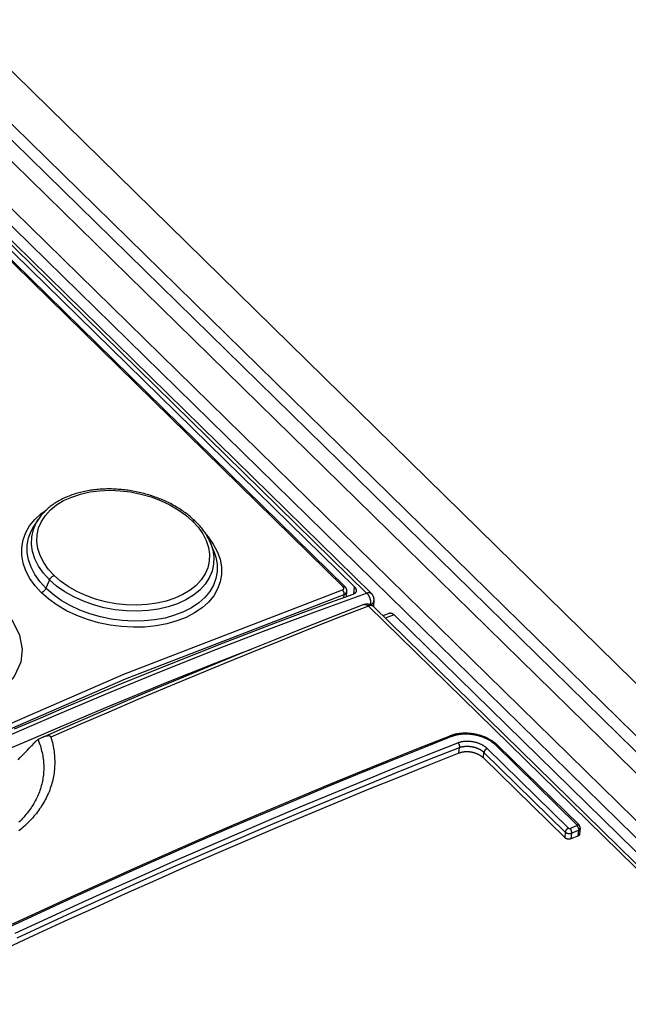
# Model space of a CAD drawing. Extents: x 0 to 594, y 0 to 420.
# Tile 95 of 101: x 478.63 to 485.53, y 170.58 to 181.74. Entities that reach past the tile are written whole.
import ezdxf

# ---------------------------------------------------------------- set-up
doc = ezdxf.new("R2010")
doc.units = 0
doc.header["$LTSCALE"] = 32.67
doc.layers.get('0').update_dxf_attribs({"linetype": 'CONTINUOUS'})

msp = doc.modelspace()

# ---------------------------------------------------------------- linework, layer by layer
at = {"color": 7, "linetype": 'CONTINUOUS'}
for p, q in [((467.718, 190.737), (524.823, 134.768)), ((468.677, 190.819), (525.414, 135.211)), ((482.615, 175.235), (467.225, 190.319)), ((467.211, 190.219), (482.423, 175.309)), ((467.189, 190.137), (482.318, 175.309)), ((480.83, 175.716), (480.792, 175.807)), ((480.83, 175.716), (480.83, 175.716)), ((482.331, 175.196), (482.337, 175.259)), ((482.644, 175.154), (482.638, 175.087)), ((523.341, 135.193), (482.637, 175.088)), ((482.824, 175.012), (482.745, 174.982)), ((482.871, 174.993), (523.659, 135.016)), ((484.967, 172.611), (484.046, 173.513)), ((483.884, 173.37), (484.805, 172.467)), ((484.954, 172.484), (484.875, 172.453))]:
    msp.add_line(p, q, dxfattribs=at)
at = {"color": 9, "linetype": 'CONTINUOUS'}
for p, q in [((467.927, 190.775), (524.883, 134.952)), ((468.079, 190.807), (524.999, 135.02)), ((523.914, 135.121), (467.344, 190.565)), ((523.776, 135.062), (467.257, 190.456)), ((482.561, 175.24), (467.171, 190.324)), ((482.296, 175.311), (467.167, 190.139)), ((478.968, 175.39), (478.927, 175.293)), ((482.302, 175.186), (482.305, 175.223)), ((482.415, 175.228), (482.423, 175.309)), ((523.285, 135.197), (482.581, 175.092)), ((482.637, 175.088), (482.637, 175.088)), ((482.871, 174.993), (482.772, 174.955)), ((483.606, 173.424), (483.612, 173.489)), ((483.928, 173.478), (484.849, 172.575)), ((484.944, 172.612), (484.023, 173.515)), ((483.884, 173.37), (483.89, 173.433)), ((483.89, 173.433), (484.811, 172.53)), ((484.862, 172.572), (484.942, 172.603)), ((484.881, 172.519), (484.96, 172.55)), ((484.96, 172.55), (484.954, 172.484)), ((484.811, 172.53), (484.805, 172.467)), ((484.881, 172.519), (484.875, 172.453))]:
    msp.add_line(p, q, dxfattribs=at)
at = {"color": 7, "linetype": 'CONTINUOUS'}
for points in [[(480.62, 176.053), (480.609, 176.064), (480.597, 176.075), (480.585, 176.086), (480.573, 176.097), (480.561, 176.107), (480.548, 176.118), (480.535, 176.128), (480.522, 176.138), (480.509, 176.148), (480.495, 176.158), (480.481, 176.167), (480.467, 176.177), (480.453, 176.187), (480.438, 176.196), (480.423, 176.205), (480.408, 176.214), (480.393, 176.223), (480.378, 176.232), (480.362, 176.24), (480.346, 176.249), (480.331, 176.257), (480.315, 176.265), (480.298, 176.273), (480.282, 176.28), (480.266, 176.288), (480.249, 176.295), (480.232, 176.302), (480.216, 176.309), (480.199, 176.315), (480.182, 176.322), (480.164, 176.328), (480.147, 176.334), (480.129, 176.34), (480.111, 176.346), (480.094, 176.351), (480.076, 176.357), (480.058, 176.362), (480.04, 176.367), (480.021, 176.371), (480.003, 176.376), (479.985, 176.38), (479.967, 176.384), (479.949, 176.388), (479.93, 176.392), (479.912, 176.395), (479.894, 176.398), (479.875, 176.401), (479.857, 176.404), (479.839, 176.406), (479.82, 176.408), (479.802, 176.411), (479.783, 176.412), (479.765, 176.414), (479.746, 176.415), (479.728, 176.416), (479.709, 176.417), (479.69, 176.418), (479.672, 176.419), (479.653, 176.419), (479.635, 176.419), (479.616, 176.419), (479.598, 176.418), (479.579, 176.418), (479.561, 176.417), (479.542, 176.416), (479.524, 176.414), (479.506, 176.413), (479.489, 176.411), (479.471, 176.409), (479.454, 176.407), (479.436, 176.404), (479.419, 176.401), (479.402, 176.398), (479.385, 176.395), (479.368, 176.392), (479.351, 176.388), (479.334, 176.384), (479.318, 176.38), (479.301, 176.376), (479.285, 176.371), (479.268, 176.367), (479.252, 176.362), (479.236, 176.356), (479.221, 176.351), (479.205, 176.345), (479.19, 176.339), (479.175, 176.333), (479.16, 176.327), (479.145, 176.321), (479.13, 176.314), (479.116, 176.307), (479.102, 176.3), (479.088, 176.293), (479.074, 176.285), (479.061, 176.277), (479.048, 176.27), (479.035, 176.261), (479.022, 176.253), (479.01, 176.245), (478.998, 176.236), (478.986, 176.228), (478.975, 176.219), (478.964, 176.21), (478.953, 176.201), (478.942, 176.191), (478.932, 176.182), (478.922, 176.172), (478.912, 176.162), (478.902, 176.152), (478.893, 176.142), (478.884, 176.132), (478.875, 176.121), (478.866, 176.11), (478.858, 176.099), (478.85, 176.089), (478.843, 176.078), (478.795, 176.006)], [(480.792, 175.807), (480.787, 175.82), (480.781, 175.832), (480.775, 175.844), (480.769, 175.857), (480.762, 175.869), (480.756, 175.881), (480.749, 175.893), (480.741, 175.905), (480.734, 175.917), (480.726, 175.929), (480.718, 175.94), (480.709, 175.952), (480.701, 175.963), (480.692, 175.975), (480.682, 175.986), (480.673, 175.998), (480.663, 176.009), (480.653, 176.02), (480.642, 176.031), (480.631, 176.043), (480.62, 176.053)], [(482.403, 175.223), (482.11, 175.116), (481.817, 175.008), (481.523, 174.898), (481.229, 174.786), (480.935, 174.672), (480.64, 174.556), (480.345, 174.439), (480.05, 174.319), (479.754, 174.198), (479.458, 174.075), (479.162, 173.95), (478.866, 173.823), (478.569, 173.695)], [(482.337, 175.259), (482.337, 175.261), (482.337, 175.263), (482.337, 175.265), (482.337, 175.267), (482.337, 175.269), (482.337, 175.271), (482.337, 175.274), (482.336, 175.276), (482.336, 175.278), (482.335, 175.28), (482.335, 175.282), (482.334, 175.284), (482.333, 175.286), (482.332, 175.288), (482.331, 175.29), (482.33, 175.292), (482.329, 175.294), (482.328, 175.296), (482.327, 175.298), (482.325, 175.3), (482.324, 175.302), (482.322, 175.304), (482.321, 175.306), (482.319, 175.308), (482.318, 175.309)], [(482.443, 175.265), (482.443, 175.263), (482.442, 175.261), (482.442, 175.259), (482.441, 175.257), (482.441, 175.255), (482.44, 175.253), (482.439, 175.251), (482.438, 175.25), (482.437, 175.248), (482.436, 175.246), (482.435, 175.244), (482.433, 175.243), (482.432, 175.241), (482.43, 175.239), (482.429, 175.238), (482.427, 175.236), (482.425, 175.235), (482.423, 175.233), (482.422, 175.232), (482.42, 175.23), (482.417, 175.229), (482.415, 175.228), (482.413, 175.227), (482.411, 175.226), (482.408, 175.225), (482.406, 175.224), (482.403, 175.223)], [(482.423, 175.309), (482.425, 175.308), (482.427, 175.306), (482.429, 175.304), (482.43, 175.302), (482.432, 175.3), (482.433, 175.298), (482.434, 175.296), (482.436, 175.294), (482.437, 175.292), (482.438, 175.29), (482.439, 175.288), (482.44, 175.286), (482.44, 175.283), (482.441, 175.281), (482.442, 175.279), (482.442, 175.277), (482.442, 175.275), (482.443, 175.273), (482.443, 175.271), (482.443, 175.269), (482.443, 175.267), (482.443, 175.265)], [(482.644, 175.154), (482.645, 175.157), (482.645, 175.16), (482.645, 175.163), (482.645, 175.166), (482.645, 175.169), (482.644, 175.173), (482.644, 175.176), (482.644, 175.179), (482.643, 175.182), (482.642, 175.185), (482.642, 175.189), (482.641, 175.192), (482.64, 175.195), (482.639, 175.198), (482.637, 175.201), (482.636, 175.204), (482.635, 175.207), (482.633, 175.21), (482.632, 175.213), (482.63, 175.216), (482.628, 175.218), (482.627, 175.221), (482.625, 175.224), (482.623, 175.226), (482.62, 175.229), (482.618, 175.231), (482.616, 175.233), (482.615, 175.235)], [(482.531, 175.11), (482.194, 174.978), (481.856, 174.845), (481.519, 174.711), (481.181, 174.574), (480.842, 174.435), (480.504, 174.295), (480.165, 174.153), (479.826, 174.009), (479.487, 173.864), (479.147, 173.716), (478.882, 173.6)], [(482.531, 175.11), (482.534, 175.111), (482.537, 175.112), (482.54, 175.113), (482.543, 175.114), (482.546, 175.114), (482.55, 175.115), (482.553, 175.115), (482.556, 175.116), (482.559, 175.116), (482.562, 175.116), (482.566, 175.116), (482.569, 175.116), (482.572, 175.116), (482.575, 175.116), (482.579, 175.116), (482.582, 175.115), (482.585, 175.115), (482.588, 175.114), (482.591, 175.113), (482.595, 175.113), (482.598, 175.112), (482.601, 175.111), (482.604, 175.109), (482.607, 175.108), (482.61, 175.107), (482.613, 175.105), (482.616, 175.104), (482.618, 175.102), (482.621, 175.101), (482.624, 175.099), (482.627, 175.097), (482.629, 175.095), (482.632, 175.093), (482.634, 175.091), (482.637, 175.088)], [(482.824, 175.012), (482.825, 175.012), (482.826, 175.013), (482.828, 175.013), (482.829, 175.013), (482.831, 175.014), (482.832, 175.014), (482.834, 175.014), (482.836, 175.013), (482.837, 175.013), (482.839, 175.013), (482.841, 175.012), (482.843, 175.012), (482.844, 175.011), (482.846, 175.01), (482.848, 175.01), (482.85, 175.009), (482.852, 175.008), (482.854, 175.007), (482.856, 175.006), (482.858, 175.004), (482.859, 175.003), (482.861, 175.001), (482.863, 175), (482.865, 174.998), (482.867, 174.997), (482.869, 174.995), (482.871, 174.993)], [(483.503, 173.619), (483.146, 173.478), (482.79, 173.335), (482.433, 173.189), (482.076, 173.042), (481.718, 172.893), (481.36, 172.742), (481.002, 172.588), (480.644, 172.433), (480.286, 172.276), (479.927, 172.117), (479.568, 171.956), (479.208, 171.792), (478.849, 171.627), (478.489, 171.461)], [(478.984, 173.605), (478.99, 173.585), (478.996, 173.564), (479.001, 173.544), (479.005, 173.523), (479.01, 173.503), (479.013, 173.482), (479.017, 173.462), (479.019, 173.441), (479.022, 173.421), (479.024, 173.401), (479.025, 173.38), (479.026, 173.36), (479.027, 173.34), (479.027, 173.32), (479.027, 173.3), (479.026, 173.279), (479.025, 173.259), (479.023, 173.239), (479.021, 173.22), (479.019, 173.2), (479.016, 173.18), (479.012, 173.161), (479.009, 173.141), (479.004, 173.122), (479, 173.102), (478.994, 173.083), (478.989, 173.064), (478.983, 173.045), (478.977, 173.026), (478.97, 173.007), (478.963, 172.988), (478.955, 172.97), (478.947, 172.951), (478.938, 172.933), (478.929, 172.915), (478.92, 172.897), (478.91, 172.879), (478.9, 172.861), (478.89, 172.844), (478.879, 172.826), (478.868, 172.809), (478.856, 172.792), (478.844, 172.775), (478.832, 172.758), (478.819, 172.742), (478.806, 172.725), (478.792, 172.709), (478.778, 172.693), (478.764, 172.677), (478.749, 172.662), (478.734, 172.646), (478.719, 172.631), (478.703, 172.616), (478.687, 172.601), (478.671, 172.586), (478.654, 172.572), (478.637, 172.557), (478.62, 172.543)], [(478.838, 173.578), (478.845, 173.56), (478.852, 173.542), (478.858, 173.524), (478.864, 173.506), (478.869, 173.488), (478.875, 173.47), (478.879, 173.452), (478.884, 173.433), (478.887, 173.415), (478.891, 173.397), (478.894, 173.379), (478.896, 173.361), (478.898, 173.342), (478.9, 173.324), (478.901, 173.306), (478.902, 173.288), (478.903, 173.27), (478.903, 173.252), (478.902, 173.233), (478.901, 173.215), (478.9, 173.197), (478.899, 173.179), (478.896, 173.161), (478.894, 173.144), (478.891, 173.126), (478.888, 173.108), (478.884, 173.09), (478.88, 173.073), (478.875, 173.055), (478.87, 173.038), (478.865, 173.021), (478.859, 173.003), (478.853, 172.986), (478.846, 172.969), (478.839, 172.952), (478.832, 172.935), (478.824, 172.919), (478.816, 172.902), (478.807, 172.886), (478.798, 172.869), (478.789, 172.853), (478.779, 172.837), (478.769, 172.821), (478.759, 172.805), (478.748, 172.789), (478.737, 172.774), (478.726, 172.759), (478.714, 172.743), (478.701, 172.728), (478.689, 172.713), (478.676, 172.699), (478.663, 172.684), (478.649, 172.67), (478.635, 172.655), (478.621, 172.641)], [(478.838, 173.578), (478.834, 173.576), (478.831, 173.574), (478.828, 173.571), (478.825, 173.569), (478.821, 173.566), (478.818, 173.563), (478.814, 173.56), (478.811, 173.557), (478.807, 173.553), (478.803, 173.55), (478.8, 173.546), (478.796, 173.542), (478.792, 173.538), (478.763, 173.507)], [(478.882, 173.6), (478.876, 173.598), (478.869, 173.594), (478.862, 173.591), (478.854, 173.587), (478.846, 173.583), (478.838, 173.578)], [(478.984, 173.605), (478.984, 173.606), (478.983, 173.607), (478.983, 173.608), (478.982, 173.609), (478.982, 173.61), (478.981, 173.611), (478.98, 173.612), (478.98, 173.613), (478.979, 173.613), (478.978, 173.614), (478.977, 173.615), (478.976, 173.615), (478.976, 173.616), (478.975, 173.617), (478.974, 173.617), (478.973, 173.618), (478.971, 173.618), (478.97, 173.618), (478.969, 173.619), (478.968, 173.619), (478.966, 173.62), (478.965, 173.62), (478.963, 173.62), (478.962, 173.62), (478.96, 173.62), (478.958, 173.621), (478.956, 173.621), (478.954, 173.621), (478.952, 173.62), (478.95, 173.62), (478.947, 173.62), (478.944, 173.62), (478.942, 173.619), (478.939, 173.619), (478.936, 173.618), (478.932, 173.618), (478.928, 173.617), (478.925, 173.616), (478.92, 173.615), (478.916, 173.613), (478.911, 173.612), (478.906, 173.61), (478.901, 173.608), (478.895, 173.606), (478.889, 173.603), (478.883, 173.601)], [(484.046, 173.513), (484.04, 173.519), (484.035, 173.524), (484.029, 173.529), (484.022, 173.534), (484.016, 173.54), (484.01, 173.545), (484.003, 173.549), (483.996, 173.554), (483.989, 173.559), (483.983, 173.564), (483.975, 173.568), (483.968, 173.573), (483.961, 173.577), (483.953, 173.581), (483.946, 173.585), (483.938, 173.589), (483.93, 173.593), (483.922, 173.597), (483.914, 173.601), (483.906, 173.604), (483.898, 173.608), (483.89, 173.611), (483.882, 173.614), (483.873, 173.617), (483.865, 173.62), (483.856, 173.623), (483.848, 173.625), (483.839, 173.628), (483.83, 173.63), (483.822, 173.633), (483.813, 173.635), (483.804, 173.637), (483.795, 173.639), (483.786, 173.64), (483.777, 173.642), (483.768, 173.643), (483.759, 173.645), (483.75, 173.646), (483.741, 173.647), (483.732, 173.648), (483.723, 173.649), (483.714, 173.649), (483.705, 173.65), (483.696, 173.65), (483.687, 173.65), (483.678, 173.651), (483.669, 173.65), (483.66, 173.65), (483.651, 173.65), (483.643, 173.649), (483.634, 173.649), (483.625, 173.648), (483.616, 173.647), (483.608, 173.646), (483.599, 173.645), (483.591, 173.643), (483.582, 173.642), (483.574, 173.64), (483.565, 173.639), (483.557, 173.637), (483.549, 173.635), (483.541, 173.632), (483.533, 173.63), (483.525, 173.628), (483.517, 173.625), (483.51, 173.622), (483.503, 173.619)], [(478.611, 173.35), (478.637, 173.376), (478.663, 173.402), (478.688, 173.428), (478.713, 173.454), (478.739, 173.48), (478.763, 173.507)], [(483.884, 173.37), (483.881, 173.373), (483.877, 173.376), (483.874, 173.379), (483.87, 173.382), (483.867, 173.385), (483.863, 173.387), (483.859, 173.39), (483.855, 173.393), (483.851, 173.395), (483.847, 173.398), (483.843, 173.401), (483.839, 173.403), (483.834, 173.405), (483.83, 173.408), (483.825, 173.41), (483.821, 173.412), (483.816, 173.414), (483.811, 173.416), (483.807, 173.418), (483.802, 173.42), (483.797, 173.422), (483.792, 173.424), (483.787, 173.425), (483.782, 173.427), (483.777, 173.428), (483.772, 173.43), (483.767, 173.431), (483.761, 173.432), (483.756, 173.433), (483.751, 173.434), (483.746, 173.435), (483.74, 173.436), (483.735, 173.437), (483.73, 173.437), (483.725, 173.438), (483.719, 173.438), (483.714, 173.439), (483.709, 173.439), (483.703, 173.439), (483.698, 173.439), (483.693, 173.439), (483.688, 173.439), (483.683, 173.439), (483.677, 173.439), (483.672, 173.438), (483.667, 173.438), (483.662, 173.437), (483.657, 173.437), (483.652, 173.436), (483.647, 173.435), (483.642, 173.434), (483.638, 173.433), (483.633, 173.432), (483.628, 173.431), (483.624, 173.43), (483.619, 173.428), (483.615, 173.427), (483.61, 173.425), (483.606, 173.424)], [(483.606, 173.424), (483.264, 173.288), (482.921, 173.15), (482.578, 173.011), (482.235, 172.869), (481.891, 172.726), (481.547, 172.581), (481.203, 172.435), (480.859, 172.286), (480.514, 172.135), (480.17, 171.983), (479.825, 171.829), (479.48, 171.673), (479.134, 171.515), (478.789, 171.356), (478.443, 171.195)], [(484.98, 172.574), (484.974, 172.506), (484.974, 172.505), (484.973, 172.504), (484.973, 172.503), (484.973, 172.502), (484.972, 172.501), (484.972, 172.499), (484.971, 172.498), (484.971, 172.497), (484.97, 172.496), (484.969, 172.495), (484.968, 172.494), (484.968, 172.493), (484.967, 172.492), (484.966, 172.491), (484.964, 172.49), (484.963, 172.489), (484.962, 172.489), (484.961, 172.488), (484.96, 172.487), (484.958, 172.486), (484.957, 172.486), (484.956, 172.485), (484.954, 172.484)], [(484.98, 172.574), (484.981, 172.575), (484.981, 172.576), (484.981, 172.578), (484.981, 172.58), (484.981, 172.581), (484.98, 172.583), (484.98, 172.585), (484.98, 172.587), (484.979, 172.588), (484.979, 172.59), (484.979, 172.592), (484.978, 172.593), (484.977, 172.595), (484.977, 172.597), (484.976, 172.598), (484.975, 172.6), (484.974, 172.601), (484.973, 172.603), (484.972, 172.604), (484.971, 172.606), (484.97, 172.607), (484.969, 172.609), (484.968, 172.61), (484.967, 172.611)], [(484.875, 172.453), (484.873, 172.453), (484.871, 172.452), (484.87, 172.452), (484.868, 172.451), (484.867, 172.451), (484.865, 172.451), (484.863, 172.45), (484.861, 172.45), (484.86, 172.45), (484.858, 172.45), (484.856, 172.45), (484.854, 172.45), (484.852, 172.45), (484.851, 172.45), (484.849, 172.45), (484.847, 172.45), (484.845, 172.45), (484.843, 172.45), (484.841, 172.45), (484.839, 172.451), (484.838, 172.451), (484.836, 172.451), (484.834, 172.452), (484.832, 172.452), (484.83, 172.453), (484.829, 172.453), (484.827, 172.454), (484.825, 172.455), (484.823, 172.455), (484.822, 172.456), (484.82, 172.457), (484.819, 172.457), (484.817, 172.458), (484.816, 172.459), (484.814, 172.46), (484.813, 172.461), (484.811, 172.462), (484.81, 172.463), (484.809, 172.464), (484.807, 172.465), (484.806, 172.466), (484.805, 172.467)]]:
    msp.add_lwpolyline(points, dxfattribs=at)
at = {"color": 9, "linetype": 'CONTINUOUS'}
for points in [[(479.019, 175.44), (478.954, 175.512), (478.902, 175.586), (478.863, 175.664), (478.837, 175.743), (478.825, 175.823), (478.828, 175.901), (478.845, 175.977), (478.876, 176.049), (478.921, 176.118), (478.979, 176.182), (479.048, 176.238), (479.128, 176.287), (479.219, 176.328), (479.318, 176.361), (479.423, 176.385), (479.535, 176.399), (479.651, 176.404), (479.77, 176.399), (479.887, 176.385), (480.004, 176.361), (480.118, 176.329), (480.227, 176.288), (480.33, 176.239), (480.426, 176.183), (480.512, 176.122), (480.587, 176.056)], [(478.877, 175.243), (478.805, 175.321), (478.746, 175.404), (478.701, 175.49), (478.669, 175.579), (478.654, 175.668), (478.653, 175.756), (478.668, 175.841), (478.698, 175.924), (478.743, 176.002), (478.802, 176.075), (478.875, 176.142), (478.929, 176.18)], [(478.927, 175.293), (478.858, 175.369), (478.802, 175.449), (478.759, 175.532), (478.73, 175.616), (478.715, 175.7), (478.715, 175.783), (478.73, 175.864), (478.759, 175.942), (478.795, 176.006)], [(478.968, 175.39), (478.899, 175.466), (478.844, 175.545), (478.803, 175.627), (478.776, 175.711), (478.763, 175.795), (478.766, 175.878), (478.785, 175.959), (478.817, 176.035), (478.842, 176.076)], [(480.587, 176.056), (480.651, 175.985), (480.704, 175.911), (480.743, 175.834), (480.769, 175.756), (480.781, 175.679), (480.778, 175.602), (480.762, 175.527), (480.731, 175.456), (480.686, 175.389), (480.629, 175.326), (480.56, 175.271), (480.48, 175.223), (480.389, 175.181), (480.289, 175.148), (480.184, 175.123), (480.073, 175.108), (479.957, 175.102), (479.838, 175.106), (479.721, 175.118), (479.604, 175.14), (479.49, 175.171), (479.38, 175.211), (479.276, 175.258), (479.18, 175.313), (479.094, 175.374), (479.019, 175.44)], [(480.62, 176.053), (480.617, 176.056), (480.604, 176.059), (480.587, 176.056)], [(480.746, 175.898), (480.764, 175.877), (480.823, 175.795), (480.869, 175.71), (480.9, 175.624), (480.916, 175.536), (480.917, 175.45), (480.902, 175.366), (480.873, 175.286), (480.828, 175.209), (480.769, 175.138), (480.697, 175.072), (480.612, 175.014), (480.516, 174.964), (480.411, 174.923), (480.297, 174.891), (480.175, 174.868), (480.048, 174.854), (479.917, 174.851), (479.785, 174.859), (479.654, 174.876), (479.524, 174.903), (479.397, 174.939), (479.276, 174.985), (479.161, 175.039), (479.056, 175.101), (478.96, 175.169), (478.877, 175.243)], [(480.792, 175.807), (480.817, 175.729), (480.83, 175.646), (480.827, 175.565), (480.81, 175.486), (480.777, 175.411), (480.731, 175.34), (480.67, 175.274), (480.598, 175.215), (480.513, 175.163), (480.418, 175.119), (480.313, 175.083), (480.201, 175.057), (480.084, 175.04), (479.962, 175.034), (479.837, 175.037), (479.712, 175.05), (479.588, 175.073), (479.468, 175.105), (479.353, 175.146), (479.243, 175.196), (479.141, 175.254), (479.049, 175.319), (478.968, 175.39)], [(480.83, 175.716), (480.853, 175.648), (480.868, 175.566), (480.868, 175.485), (480.854, 175.405), (480.825, 175.329), (480.783, 175.256), (480.726, 175.189), (480.658, 175.127), (480.577, 175.073), (480.486, 175.026), (480.385, 174.987), (480.277, 174.956), (480.162, 174.935), (480.041, 174.923), (479.918, 174.92), (479.793, 174.927), (479.668, 174.943), (479.544, 174.969), (479.425, 175.004), (479.31, 175.047), (479.201, 175.098), (479.101, 175.156), (479.009, 175.222), (478.927, 175.293)], [(478.968, 175.39), (478.98, 175.41), (478.998, 175.428), (479.019, 175.44)], [(472.282, 170.683), (474.798, 172.019), (477.31, 173.233), (479.809, 174.32), (482.288, 175.277)], [(472.307, 170.632), (474.821, 171.968), (477.331, 173.181), (479.828, 174.267), (482.305, 175.223)], [(478.447, 173.599), (478.742, 173.728), (479.038, 173.855), (479.333, 173.981), (479.628, 174.104), (479.923, 174.226), (480.217, 174.346), (480.511, 174.464), (480.805, 174.581), (481.099, 174.695), (481.392, 174.808), (481.685, 174.918), (481.977, 175.027), (482.269, 175.134), (482.561, 175.24)], [(478.927, 175.293), (478.915, 175.273), (478.897, 175.255), (478.877, 175.243)], [(482.288, 175.277), (482.301, 175.285), (482.304, 175.298), (482.296, 175.311)], [(482.305, 175.223), (482.305, 175.242), (482.299, 175.261), (482.288, 175.277)], [(482.296, 175.311), (482.31, 175.313), (482.317, 175.31)], [(482.305, 175.223), (482.326, 175.236), (482.336, 175.255), (482.337, 175.259)], [(482.561, 175.24), (482.564, 175.24), (482.566, 175.241), (482.569, 175.242), (482.571, 175.242), (482.573, 175.243), (482.576, 175.243), (482.578, 175.244), (482.58, 175.244), (482.583, 175.244), (482.585, 175.244), (482.587, 175.245), (482.589, 175.245), (482.591, 175.244), (482.593, 175.244), (482.595, 175.244), (482.597, 175.244), (482.599, 175.243), (482.601, 175.243), (482.603, 175.242), (482.605, 175.241), (482.606, 175.241), (482.608, 175.24), (482.609, 175.239), (482.611, 175.238), (482.612, 175.237), (482.614, 175.236), (482.615, 175.235)], [(482.561, 175.24), (482.563, 175.238), (482.565, 175.236), (482.567, 175.234), (482.569, 175.231), (482.57, 175.229), (482.572, 175.227), (482.574, 175.225), (482.576, 175.222), (482.577, 175.22), (482.579, 175.217), (482.581, 175.215), (482.582, 175.212), (482.584, 175.209), (482.585, 175.207), (482.587, 175.204), (482.588, 175.201), (482.59, 175.198), (482.591, 175.195), (482.592, 175.192), (482.593, 175.19), (482.595, 175.187), (482.596, 175.184), (482.597, 175.181), (482.598, 175.178), (482.599, 175.174), (482.6, 175.171), (482.601, 175.168), (482.601, 175.165), (482.602, 175.162), (482.603, 175.159), (482.604, 175.156), (482.604, 175.153), (482.605, 175.15), (482.605, 175.147), (482.605, 175.144), (482.606, 175.141), (482.606, 175.138), (482.606, 175.135), (482.606, 175.132), (482.606, 175.129), (482.606, 175.126), (482.606, 175.123), (482.606, 175.121), (482.606, 175.118), (482.606, 175.115), (482.606, 175.113), (482.605, 175.11), (482.605, 175.109)], [(482.531, 175.11), (482.532, 175.11), (482.534, 175.111), (482.536, 175.111), (482.537, 175.111), (482.539, 175.111), (482.541, 175.112), (482.543, 175.112), (482.544, 175.111), (482.546, 175.111), (482.548, 175.111), (482.55, 175.111), (482.552, 175.11), (482.554, 175.11), (482.556, 175.109), (482.557, 175.108), (482.559, 175.107), (482.561, 175.106), (482.563, 175.105), (482.565, 175.104), (482.567, 175.103), (482.569, 175.101), (482.571, 175.1), (482.573, 175.099), (482.575, 175.097), (482.577, 175.095), (482.579, 175.094), (482.581, 175.092)], [(482.609, 175.107), (482.609, 175.107), (482.612, 175.109), (482.614, 175.11), (482.616, 175.111), (482.618, 175.113), (482.62, 175.114), (482.622, 175.116), (482.624, 175.118), (482.626, 175.119), (482.628, 175.121), (482.63, 175.123), (482.631, 175.124), (482.633, 175.126), (482.634, 175.128), (482.636, 175.13), (482.637, 175.132), (482.638, 175.134), (482.639, 175.136), (482.64, 175.138), (482.641, 175.14), (482.642, 175.142), (482.642, 175.144), (482.643, 175.146), (482.644, 175.148), (482.644, 175.15), (482.644, 175.152), (482.644, 175.154)], [(478.481, 175.002), (478.552, 174.917), (478.628, 174.763), (478.658, 174.605), (478.642, 174.455), (478.568, 174.293), (478.445, 174.155), (478.28, 174.042), (478.083, 173.959), (477.835, 173.905), (477.562, 173.892), (477.301, 173.923), (477.038, 173.997), (476.808, 174.109), (476.609, 174.262)], [(482.581, 175.092), (482.255, 174.965), (481.929, 174.836), (481.603, 174.706), (481.276, 174.575), (480.95, 174.441), (480.623, 174.306), (480.295, 174.169), (479.968, 174.031), (479.64, 173.89), (479.312, 173.749), (478.984, 173.605)], [(482.636, 175.089), (482.635, 175.09), (482.633, 175.091), (482.632, 175.092), (482.63, 175.093), (482.628, 175.094), (482.627, 175.095), (482.625, 175.095), (482.623, 175.096), (482.621, 175.096), (482.619, 175.097), (482.617, 175.097), (482.615, 175.097), (482.613, 175.098), (482.611, 175.098), (482.609, 175.098), (482.607, 175.098), (482.605, 175.098), (482.602, 175.097), (482.6, 175.097), (482.598, 175.097), (482.595, 175.096), (482.593, 175.096), (482.591, 175.095), (482.588, 175.094), (482.586, 175.093), (482.583, 175.093), (482.581, 175.092)], [(478.497, 173.468), (478.792, 173.596), (479.087, 173.723), (479.382, 173.849), (479.677, 173.972), (479.971, 174.093), (480.265, 174.213), (480.558, 174.331), (480.852, 174.447), (481.145, 174.561), (481.255, 174.604)], [(483.523, 173.612), (483.166, 173.471), (482.81, 173.328), (482.453, 173.182), (482.096, 173.035), (481.738, 172.886), (481.38, 172.734), (481.022, 172.581), (480.664, 172.426), (480.305, 172.269), (479.946, 172.109), (479.587, 171.948), (479.228, 171.785), (478.869, 171.62), (478.509, 171.453)], [(483.523, 173.612), (483.522, 173.613), (483.521, 173.614), (483.52, 173.615), (483.519, 173.616), (483.518, 173.616), (483.517, 173.617), (483.516, 173.618), (483.515, 173.618), (483.514, 173.619), (483.513, 173.619), (483.512, 173.619), (483.511, 173.62), (483.51, 173.62), (483.509, 173.62), (483.508, 173.62), (483.507, 173.62), (483.506, 173.62), (483.505, 173.62), (483.505, 173.62), (483.504, 173.62), (483.503, 173.62), (483.503, 173.619)], [(484.023, 173.515), (484.018, 173.52), (484.013, 173.524), (484.008, 173.529), (484.002, 173.534), (483.997, 173.538), (483.991, 173.542), (483.986, 173.547), (483.98, 173.551), (483.974, 173.555), (483.967, 173.559), (483.961, 173.563), (483.955, 173.567), (483.948, 173.571), (483.942, 173.575), (483.935, 173.579), (483.928, 173.582), (483.921, 173.586), (483.914, 173.589), (483.907, 173.592), (483.9, 173.596), (483.893, 173.599), (483.885, 173.602), (483.878, 173.605), (483.87, 173.608), (483.863, 173.61), (483.855, 173.613), (483.847, 173.615), (483.84, 173.618), (483.832, 173.62), (483.824, 173.622), (483.816, 173.624), (483.808, 173.626), (483.8, 173.628), (483.792, 173.63), (483.784, 173.631), (483.776, 173.633), (483.768, 173.634), (483.76, 173.635), (483.752, 173.636), (483.744, 173.637), (483.735, 173.638), (483.727, 173.639), (483.719, 173.639), (483.711, 173.64), (483.703, 173.64), (483.695, 173.64), (483.687, 173.641), (483.679, 173.641), (483.671, 173.64), (483.663, 173.64), (483.655, 173.64), (483.647, 173.639), (483.639, 173.639), (483.631, 173.638), (483.623, 173.637), (483.616, 173.636), (483.608, 173.635), (483.6, 173.634), (483.593, 173.632), (483.585, 173.631), (483.578, 173.629), (483.571, 173.628), (483.564, 173.626), (483.557, 173.624), (483.55, 173.622), (483.543, 173.619), (483.536, 173.617), (483.529, 173.615), (483.523, 173.612)], [(483.594, 173.542), (483.599, 173.544), (483.604, 173.546), (483.609, 173.548), (483.614, 173.549), (483.62, 173.551), (483.625, 173.552), (483.63, 173.554), (483.636, 173.555), (483.642, 173.556), (483.647, 173.557), (483.653, 173.558), (483.659, 173.559), (483.665, 173.559), (483.671, 173.56), (483.676, 173.56), (483.682, 173.561), (483.688, 173.561), (483.695, 173.561), (483.701, 173.561), (483.707, 173.561), (483.713, 173.561), (483.719, 173.561), (483.725, 173.561), (483.731, 173.56), (483.737, 173.559), (483.743, 173.559), (483.75, 173.558), (483.756, 173.557), (483.762, 173.556), (483.768, 173.555), (483.774, 173.554), (483.78, 173.553), (483.786, 173.551), (483.792, 173.55), (483.798, 173.548), (483.804, 173.546), (483.81, 173.545), (483.816, 173.543), (483.821, 173.541), (483.827, 173.539), (483.833, 173.537), (483.838, 173.534), (483.844, 173.532), (483.849, 173.53), (483.855, 173.527), (483.86, 173.525), (483.865, 173.522), (483.87, 173.519), (483.875, 173.517), (483.88, 173.514), (483.885, 173.511), (483.89, 173.508), (483.894, 173.505), (483.899, 173.501), (483.903, 173.498), (483.908, 173.495), (483.912, 173.492), (483.916, 173.488), (483.92, 173.485), (483.924, 173.481), (483.928, 173.478)], [(478.58, 171.383), (478.94, 171.55), (479.299, 171.715), (479.659, 171.878), (480.018, 172.039), (480.376, 172.199), (480.735, 172.356), (481.093, 172.511), (481.451, 172.664), (481.809, 172.816), (482.167, 172.965), (482.524, 173.112), (482.881, 173.258), (483.238, 173.401), (483.594, 173.542)], [(478.601, 171.331), (478.961, 171.498), (479.32, 171.663), (479.679, 171.826), (480.038, 171.987), (480.397, 172.146), (480.755, 172.303), (481.113, 172.458), (481.471, 172.612), (481.829, 172.763), (482.186, 172.912), (482.543, 173.059), (482.9, 173.205), (483.256, 173.348), (483.612, 173.489)], [(483.594, 173.542), (483.595, 173.541), (483.596, 173.54), (483.597, 173.539), (483.598, 173.538), (483.598, 173.537), (483.599, 173.536), (483.6, 173.535), (483.601, 173.533), (483.602, 173.532), (483.603, 173.531), (483.604, 173.529), (483.604, 173.528), (483.605, 173.527), (483.606, 173.525), (483.606, 173.524), (483.607, 173.522), (483.608, 173.521), (483.608, 173.519), (483.609, 173.518), (483.609, 173.516), (483.61, 173.515), (483.61, 173.513), (483.611, 173.512), (483.611, 173.51), (483.611, 173.509), (483.612, 173.507), (483.612, 173.506), (483.612, 173.504), (483.613, 173.503), (483.613, 173.501), (483.613, 173.5), (483.613, 173.498), (483.613, 173.497), (483.613, 173.496), (483.613, 173.494), (483.613, 173.493), (483.613, 173.492), (483.613, 173.49), (483.612, 173.489)], [(483.612, 173.489), (483.617, 173.491), (483.621, 173.492), (483.625, 173.493), (483.629, 173.495), (483.634, 173.496), (483.638, 173.497), (483.643, 173.498), (483.647, 173.499), (483.652, 173.5), (483.657, 173.501), (483.662, 173.501), (483.666, 173.502), (483.671, 173.502), (483.676, 173.503), (483.681, 173.503), (483.686, 173.504), (483.691, 173.504), (483.696, 173.504), (483.701, 173.504), (483.706, 173.504), (483.711, 173.504), (483.716, 173.503), (483.722, 173.503), (483.727, 173.502), (483.732, 173.502), (483.737, 173.501), (483.742, 173.501), (483.747, 173.5), (483.752, 173.499), (483.757, 173.498), (483.762, 173.497), (483.767, 173.496), (483.772, 173.495), (483.777, 173.493), (483.782, 173.492), (483.787, 173.491), (483.792, 173.489), (483.797, 173.488), (483.802, 173.486), (483.806, 173.484), (483.811, 173.482), (483.816, 173.48), (483.82, 173.479), (483.825, 173.477), (483.829, 173.474), (483.834, 173.472), (483.838, 173.47), (483.842, 173.468), (483.847, 173.465), (483.851, 173.463), (483.855, 173.46), (483.859, 173.458), (483.863, 173.455), (483.866, 173.453), (483.87, 173.45), (483.874, 173.447), (483.877, 173.444), (483.881, 173.442), (483.884, 173.439), (483.887, 173.436), (483.89, 173.433)], [(483.928, 173.478), (483.926, 173.477), (483.925, 173.477), (483.924, 173.476), (483.922, 173.475), (483.921, 173.475), (483.92, 173.474), (483.918, 173.473), (483.917, 173.472), (483.916, 173.471), (483.915, 173.47), (483.913, 173.469), (483.912, 173.468), (483.911, 173.467), (483.91, 173.466), (483.909, 173.465), (483.907, 173.464), (483.906, 173.463), (483.905, 173.462), (483.904, 173.461), (483.903, 173.459), (483.902, 173.458), (483.901, 173.457), (483.9, 173.456), (483.899, 173.454), (483.898, 173.453), (483.897, 173.452), (483.897, 173.451), (483.896, 173.449), (483.895, 173.448), (483.894, 173.447), (483.894, 173.445), (483.893, 173.444), (483.893, 173.443), (483.892, 173.441), (483.892, 173.44), (483.891, 173.439), (483.891, 173.438), (483.891, 173.436), (483.89, 173.435), (483.89, 173.434), (483.89, 173.433)], [(484.023, 173.515), (484.024, 173.515), (484.026, 173.516), (484.027, 173.516), (484.028, 173.517), (484.029, 173.517), (484.03, 173.517), (484.032, 173.517), (484.033, 173.517), (484.034, 173.517), (484.035, 173.517), (484.036, 173.517), (484.037, 173.517), (484.038, 173.517), (484.039, 173.517), (484.04, 173.517), (484.041, 173.516), (484.042, 173.516), (484.043, 173.516), (484.044, 173.515), (484.044, 173.515), (484.045, 173.514), (484.046, 173.513)], [(484.849, 172.575), (484.847, 172.574), (484.846, 172.574), (484.845, 172.573), (484.843, 172.573), (484.842, 172.572), (484.841, 172.571), (484.84, 172.57), (484.838, 172.569), (484.837, 172.569), (484.836, 172.568), (484.834, 172.567), (484.833, 172.566), (484.832, 172.565), (484.831, 172.564), (484.83, 172.563), (484.828, 172.561), (484.827, 172.56), (484.826, 172.559), (484.825, 172.558), (484.824, 172.557), (484.823, 172.556), (484.822, 172.554), (484.821, 172.553), (484.82, 172.552), (484.819, 172.55), (484.818, 172.549), (484.818, 172.548), (484.817, 172.547), (484.816, 172.545), (484.815, 172.544), (484.815, 172.543), (484.814, 172.541), (484.814, 172.54), (484.813, 172.539), (484.813, 172.538), (484.812, 172.536), (484.812, 172.535), (484.812, 172.534), (484.812, 172.533), (484.811, 172.531), (484.811, 172.53)], [(484.849, 172.575), (484.849, 172.575), (484.849, 172.574), (484.849, 172.574), (484.85, 172.574), (484.85, 172.574), (484.85, 172.574), (484.85, 172.574), (484.851, 172.573), (484.851, 172.573), (484.851, 172.573), (484.852, 172.573), (484.852, 172.573), (484.852, 172.573), (484.853, 172.572), (484.853, 172.572), (484.853, 172.572), (484.854, 172.572), (484.854, 172.572), (484.854, 172.572), (484.855, 172.572), (484.855, 172.572), (484.855, 172.572), (484.856, 172.572), (484.856, 172.572), (484.857, 172.571), (484.857, 172.571), (484.857, 172.571), (484.858, 172.571), (484.858, 172.571), (484.858, 172.571), (484.859, 172.571), (484.859, 172.571), (484.859, 172.571), (484.86, 172.572), (484.86, 172.572), (484.861, 172.572), (484.861, 172.572), (484.861, 172.572), (484.862, 172.572), (484.862, 172.572), (484.862, 172.572), (484.862, 172.572)], [(484.862, 172.572), (484.863, 172.571), (484.864, 172.57), (484.865, 172.569), (484.866, 172.568), (484.867, 172.567), (484.868, 172.566), (484.869, 172.565), (484.87, 172.563), (484.871, 172.562), (484.871, 172.561), (484.872, 172.559), (484.873, 172.558), (484.874, 172.557), (484.874, 172.555), (484.875, 172.554), (484.876, 172.552), (484.876, 172.551), (484.877, 172.549), (484.877, 172.548), (484.878, 172.546), (484.878, 172.545), (484.879, 172.543), (484.879, 172.542), (484.88, 172.54), (484.88, 172.539), (484.88, 172.537), (484.881, 172.535), (484.881, 172.534), (484.881, 172.533), (484.881, 172.531), (484.881, 172.53), (484.881, 172.528), (484.881, 172.527), (484.881, 172.525), (484.881, 172.524), (484.881, 172.523), (484.881, 172.521), (484.881, 172.52), (484.881, 172.519)], [(484.942, 172.603), (484.942, 172.603), (484.943, 172.604), (484.943, 172.604), (484.943, 172.604), (484.943, 172.604), (484.944, 172.604), (484.944, 172.604), (484.944, 172.604), (484.944, 172.605), (484.945, 172.605), (484.945, 172.605), (484.945, 172.605), (484.945, 172.605), (484.945, 172.606), (484.945, 172.606), (484.946, 172.606), (484.946, 172.606), (484.946, 172.607), (484.946, 172.607), (484.946, 172.607), (484.946, 172.607), (484.946, 172.607), (484.946, 172.608), (484.946, 172.608), (484.946, 172.608), (484.946, 172.608), (484.946, 172.609), (484.946, 172.609), (484.946, 172.609), (484.946, 172.609), (484.946, 172.61), (484.946, 172.61), (484.946, 172.61), (484.945, 172.61), (484.945, 172.611), (484.945, 172.611), (484.945, 172.611), (484.945, 172.611), (484.945, 172.612), (484.944, 172.612), (484.944, 172.612), (484.944, 172.612)], [(484.942, 172.603), (484.943, 172.602), (484.944, 172.601), (484.945, 172.6), (484.946, 172.599), (484.947, 172.598), (484.948, 172.597), (484.948, 172.596), (484.949, 172.594), (484.95, 172.593), (484.951, 172.592), (484.952, 172.59), (484.952, 172.589), (484.953, 172.588), (484.954, 172.586), (484.955, 172.585), (484.955, 172.583), (484.956, 172.582), (484.956, 172.58), (484.957, 172.579), (484.958, 172.577), (484.958, 172.576), (484.958, 172.574), (484.959, 172.573), (484.959, 172.571), (484.96, 172.57), (484.96, 172.568), (484.96, 172.567), (484.96, 172.565), (484.961, 172.564), (484.961, 172.562), (484.961, 172.561), (484.961, 172.559), (484.961, 172.558), (484.961, 172.556), (484.961, 172.555), (484.961, 172.554), (484.961, 172.552), (484.961, 172.551), (484.96, 172.55)], [(484.944, 172.612), (484.945, 172.613), (484.947, 172.613), (484.948, 172.613), (484.949, 172.614), (484.95, 172.614), (484.952, 172.614), (484.953, 172.614), (484.954, 172.615), (484.955, 172.615), (484.956, 172.615), (484.957, 172.615), (484.958, 172.615), (484.959, 172.614), (484.96, 172.614), (484.961, 172.614), (484.962, 172.614), (484.963, 172.613), (484.964, 172.613), (484.965, 172.612), (484.965, 172.612), (484.966, 172.611), (484.967, 172.611)], [(484.96, 172.55), (484.962, 172.551), (484.963, 172.551), (484.965, 172.552), (484.966, 172.553), (484.967, 172.554), (484.969, 172.555), (484.97, 172.556), (484.971, 172.556), (484.972, 172.557), (484.973, 172.558), (484.974, 172.559), (484.975, 172.561), (484.976, 172.562), (484.976, 172.563), (484.977, 172.564), (484.978, 172.565), (484.978, 172.566), (484.979, 172.567), (484.979, 172.569), (484.98, 172.57), (484.98, 172.571), (484.98, 172.572), (484.98, 172.574)], [(484.811, 172.53), (484.812, 172.529), (484.814, 172.528), (484.815, 172.527), (484.816, 172.526), (484.817, 172.525), (484.819, 172.524), (484.82, 172.523), (484.822, 172.522), (484.823, 172.522), (484.825, 172.521), (484.826, 172.52), (484.828, 172.519), (484.83, 172.519), (484.831, 172.518), (484.833, 172.517), (484.835, 172.517), (484.837, 172.516), (484.838, 172.516), (484.84, 172.515), (484.842, 172.515), (484.844, 172.515), (484.846, 172.515), (484.848, 172.514), (484.849, 172.514), (484.851, 172.514), (484.853, 172.514), (484.855, 172.514), (484.857, 172.514), (484.859, 172.514), (484.861, 172.514), (484.862, 172.514), (484.864, 172.514), (484.866, 172.515), (484.868, 172.515), (484.87, 172.515), (484.871, 172.516), (484.873, 172.516), (484.875, 172.517), (484.876, 172.517), (484.878, 172.518), (484.879, 172.518), (484.881, 172.519)]]:
    msp.add_lwpolyline(points, dxfattribs=at)

doc.saveas('drawing.dxf')
